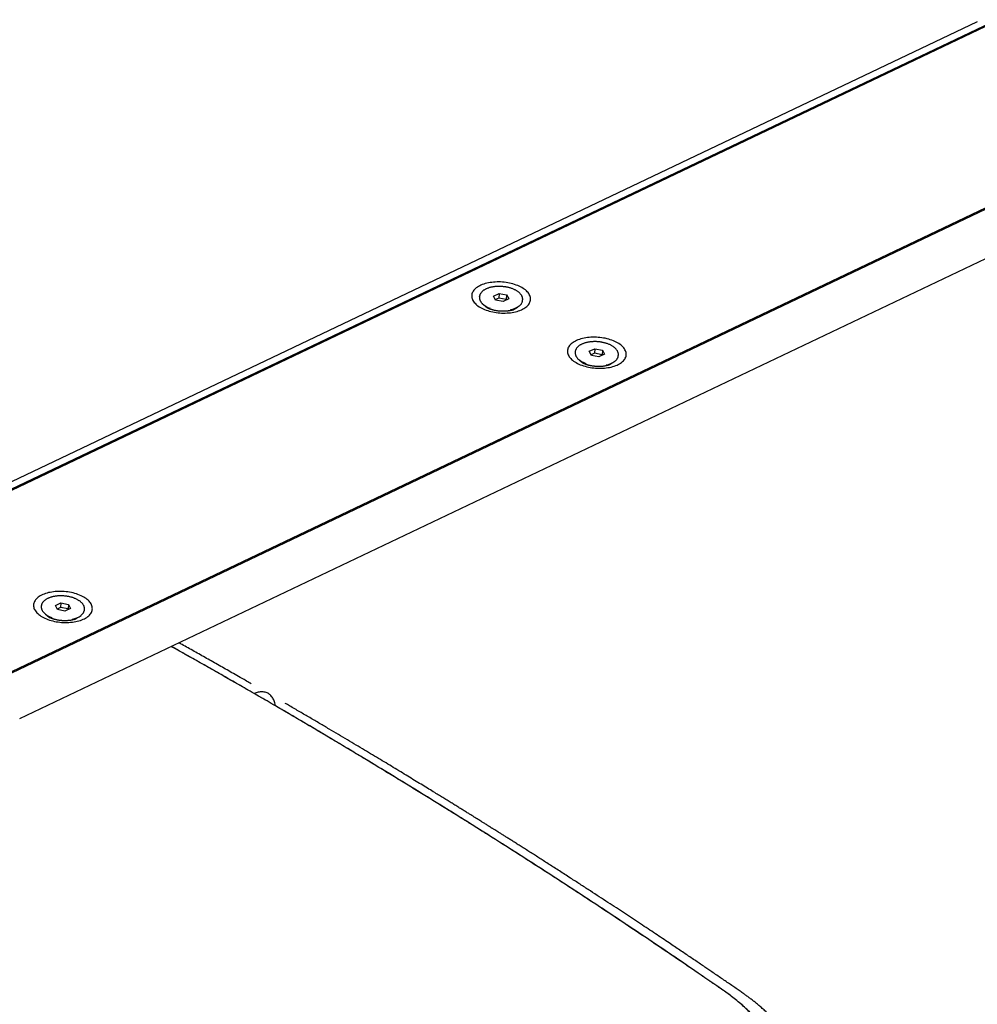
# Model space of a CAD drawing. Header units: millimetres. Extents: x 8 to 1937, y 12 to 2736.
# Tile 42 of 135: x 1529 to 1706, y 1065 to 1247. Entities that reach past the tile are written whole.
import ezdxf

# ---------------------------------------------------------------- set-up
doc = ezdxf.new("R2010")
doc.units = ezdxf.units.MM

msp = doc.modelspace()

# ---------------------------------------------------------------- linework, layer by layer
at = {"color": 7, "linetype": 'Continuous', "lineweight": 30}
for p, q in [((1706.25, 1246.39), (1485.28, 1141.15)), ((1710.37, 1246.76), (1487.07, 1140.41)), ((1709.92, 1246.79), (1488.39, 1141.28)), ((1742.18, 1228.39), (1518.89, 1122.04)), ((1742.2, 1228.16), (1520.67, 1122.65)), ((1529.37, 1117.67), (1739.35, 1217.68)), ((1614.3, 1195.62), (1614.29, 1195.55)), ((1614.29, 1195.6), (1614.3, 1195.62)), ((1616.9, 1195.73), (1617.92, 1196.21)), ((1617.28, 1194.98), (1616.9, 1195.73)), ((1617.86, 1195.36), (1617.23, 1195.07)), ((1617.92, 1196.21), (1617.86, 1195.36)), ((1619.25, 1195.1), (1617.86, 1195.36)), ((1617.92, 1196.21), (1619.31, 1195.94)), ((1619.31, 1195.94), (1619.25, 1195.1)), ((1619.31, 1195.94), (1619.69, 1195.19)), ((1615.07, 1194.12), (1615.91, 1193.47)), ((1615.76, 1193.54), (1615.77, 1193.57)), ((1618.67, 1194.71), (1617.28, 1194.98)), ((1619.69, 1195.19), (1618.67, 1194.71)), ((1619.29, 1195.01), (1619.25, 1195.1)), ((1620.37, 1193.14), (1621.29, 1193.67)), ((1622.28, 1195.07), (1622.27, 1195.04)), ((1622.27, 1194.97), (1622.27, 1195.04)), ((1620.52, 1193.23), (1620.53, 1193.19)), ((1631.97, 1185.42), (1631.97, 1185.34)), ((1631.97, 1185.4), (1631.97, 1185.42)), ((1634.58, 1185.52), (1635.6, 1186.01)), ((1634.96, 1184.77), (1634.58, 1185.52)), ((1635.53, 1185.16), (1634.91, 1184.86)), ((1636.35, 1184.5), (1634.96, 1184.77)), ((1635.6, 1186.01), (1635.53, 1185.16)), ((1636.93, 1184.89), (1635.53, 1185.16)), ((1635.6, 1186.01), (1636.99, 1185.74)), ((1637.36, 1184.99), (1636.35, 1184.5)), ((1636.99, 1185.74), (1636.93, 1184.89)), ((1636.97, 1184.8), (1636.93, 1184.89)), ((1636.99, 1185.74), (1637.36, 1184.99)), ((1639.95, 1184.86), (1639.95, 1184.84)), ((1639.95, 1184.76), (1639.95, 1184.84)), ((1632.75, 1183.91), (1633.59, 1183.26)), ((1633.43, 1183.34), (1633.45, 1183.37)), ((1638.05, 1182.94), (1638.96, 1183.46)), ((1638.2, 1183.02), (1638.21, 1182.99)), ((1535.96, 1138.56), (1536.98, 1139.04)), ((1536.98, 1139.04), (1536.92, 1138.19)), ((1536.98, 1139.04), (1538.37, 1138.77)), ((1533.35, 1138.45), (1533.35, 1138.38)), ((1533.35, 1138.43), (1533.35, 1138.45)), ((1536.34, 1137.8), (1535.96, 1138.56)), ((1536.92, 1138.19), (1536.29, 1137.89)), ((1537.73, 1137.54), (1536.34, 1137.8)), ((1538.31, 1137.92), (1536.92, 1138.19)), ((1538.75, 1138.02), (1537.73, 1137.54)), ((1538.37, 1138.77), (1538.31, 1137.92)), ((1538.35, 1137.83), (1538.31, 1137.92)), ((1538.37, 1138.77), (1538.75, 1138.02)), ((1541.34, 1137.89), (1541.33, 1137.87)), ((1541.33, 1137.8), (1541.33, 1137.87)), ((1534.13, 1136.94), (1534.97, 1136.29)), ((1534.82, 1136.37), (1534.83, 1136.4)), ((1539.43, 1135.97), (1540.35, 1136.49)), ((1539.58, 1136.06), (1539.59, 1136.02))]:
    msp.add_line(p, q, dxfattribs=at)
at = {"color": 7, "linetype": 'Continuous', "lineweight": 30, "flags": 128}
for points in [[(1622.13, 1197.29), (1621.89, 1197.42), (1621.63, 1197.55), (1621.36, 1197.66), (1621.08, 1197.77), (1620.78, 1197.88), (1620.48, 1197.97), (1620.17, 1198.05), (1619.85, 1198.12), (1619.53, 1198.18), (1619.2, 1198.24), (1618.87, 1198.28), (1618.53, 1198.31), (1618.2, 1198.33), (1617.87, 1198.34), (1617.53, 1198.34), (1617.2, 1198.32), (1616.88, 1198.3), (1616.56, 1198.26), (1616.24, 1198.22), (1615.94, 1198.16), (1615.64, 1198.1), (1615.35, 1198.02), (1615.08, 1197.94), (1614.81, 1197.84), (1614.56, 1197.74), (1614.33, 1197.63), (1614.11, 1197.51), (1613.9, 1197.38), (1613.71, 1197.24), (1613.54, 1197.1), (1613.39, 1196.95), (1613.25, 1196.8), (1613.14, 1196.64), (1613.04, 1196.47), (1612.97, 1196.3), (1612.91, 1196.13), (1612.87, 1195.96), (1612.86, 1195.78), (1612.86, 1195.61), (1612.89, 1195.43), (1612.94, 1195.25), (1613.01, 1195.08), (1613.09, 1194.9), (1613.2, 1194.73), (1613.33, 1194.56), (1613.47, 1194.39), (1613.63, 1194.23), (1613.82, 1194.07), (1614.01, 1193.92), (1614.23, 1193.77), (1614.46, 1193.63), (1614.7, 1193.5), (1614.96, 1193.37), (1615.23, 1193.26), (1615.51, 1193.15), (1615.81, 1193.05), (1616.11, 1192.95), (1616.42, 1192.87), (1616.74, 1192.8), (1617.06, 1192.74), (1617.39, 1192.68), (1617.72, 1192.64), (1618.05, 1192.61), (1618.39, 1192.59), (1618.72, 1192.58), (1619.06, 1192.59), (1619.39, 1192.6), (1619.71, 1192.62), (1620.03, 1192.66), (1620.35, 1192.7), (1620.65, 1192.76), (1620.95, 1192.82), (1621.24, 1192.9), (1621.51, 1192.98), (1621.77, 1193.08), (1622.03, 1193.18), (1622.26, 1193.29), (1622.48, 1193.42), (1622.69, 1193.54), (1622.88, 1193.68), (1623.05, 1193.82), (1623.2, 1193.97), (1623.34, 1194.13), (1623.45, 1194.28), (1623.55, 1194.45), (1623.62, 1194.62), (1623.68, 1194.79), (1623.71, 1194.96), (1623.73, 1195.14), (1623.72, 1195.31), (1623.7, 1195.49), (1623.65, 1195.67), (1623.58, 1195.84), (1623.5, 1196.02), (1623.39, 1196.19), (1623.26, 1196.36), (1623.12, 1196.53), (1622.95, 1196.69), (1622.77, 1196.85), (1622.57, 1197), (1622.36, 1197.15), (1622.13, 1197.29)], [(1639.81, 1187.08), (1639.56, 1187.22), (1639.31, 1187.34), (1639.04, 1187.46), (1638.75, 1187.57), (1638.46, 1187.67), (1638.16, 1187.76), (1637.85, 1187.84), (1637.53, 1187.92), (1637.21, 1187.98), (1636.88, 1188.03), (1636.55, 1188.07), (1636.21, 1188.1), (1635.88, 1188.12), (1635.54, 1188.13), (1635.21, 1188.13), (1634.88, 1188.12), (1634.55, 1188.09), (1634.23, 1188.06), (1633.92, 1188.01), (1633.61, 1187.96), (1633.32, 1187.89), (1633.03, 1187.82), (1632.75, 1187.73), (1632.49, 1187.64), (1632.24, 1187.53), (1632, 1187.42), (1631.78, 1187.3), (1631.58, 1187.17), (1631.39, 1187.04), (1631.22, 1186.89), (1631.06, 1186.74), (1630.93, 1186.59), (1630.81, 1186.43), (1630.72, 1186.27), (1630.64, 1186.1), (1630.59, 1185.93), (1630.55, 1185.75), (1630.54, 1185.58), (1630.54, 1185.4), (1630.57, 1185.23), (1630.62, 1185.05), (1630.68, 1184.87), (1630.77, 1184.7), (1630.88, 1184.52), (1631, 1184.35), (1631.15, 1184.19), (1631.31, 1184.03), (1631.49, 1183.87), (1631.69, 1183.72), (1631.91, 1183.57), (1632.14, 1183.43), (1632.38, 1183.29), (1632.64, 1183.17), (1632.91, 1183.05), (1633.19, 1182.94), (1633.48, 1182.84), (1633.79, 1182.75), (1634.1, 1182.67), (1634.41, 1182.59), (1634.74, 1182.53), (1635.07, 1182.48), (1635.4, 1182.44), (1635.73, 1182.41), (1636.07, 1182.39), (1636.4, 1182.38), (1636.73, 1182.38), (1637.06, 1182.39), (1637.39, 1182.42), (1637.71, 1182.45), (1638.02, 1182.5), (1638.33, 1182.55), (1638.63, 1182.62), (1638.91, 1182.69), (1639.19, 1182.78), (1639.45, 1182.87), (1639.7, 1182.98), (1639.94, 1183.09), (1640.16, 1183.21), (1640.37, 1183.34), (1640.55, 1183.47), (1640.73, 1183.62), (1640.88, 1183.77), (1641.01, 1183.92), (1641.13, 1184.08), (1641.22, 1184.24), (1641.3, 1184.41), (1641.36, 1184.58), (1641.39, 1184.76), (1641.41, 1184.93), (1641.4, 1185.11), (1641.37, 1185.28), (1641.33, 1185.46), (1641.26, 1185.64), (1641.17, 1185.81), (1641.07, 1185.99), (1640.94, 1186.16), (1640.79, 1186.32), (1640.63, 1186.48), (1640.45, 1186.64), (1640.25, 1186.8), (1640.04, 1186.94), (1639.81, 1187.08)], [(1541.19, 1140.11), (1540.95, 1140.25), (1540.69, 1140.37), (1540.42, 1140.49), (1540.13, 1140.6), (1539.84, 1140.7), (1539.54, 1140.79), (1539.23, 1140.88), (1538.91, 1140.95), (1538.59, 1141.01), (1538.26, 1141.06), (1537.93, 1141.1), (1537.59, 1141.14), (1537.26, 1141.16), (1536.93, 1141.16), (1536.59, 1141.16), (1536.26, 1141.15), (1535.94, 1141.13), (1535.62, 1141.09), (1535.3, 1141.05), (1535, 1140.99), (1534.7, 1140.93), (1534.41, 1140.85), (1534.14, 1140.76), (1533.87, 1140.67), (1533.62, 1140.57), (1533.39, 1140.45), (1533.17, 1140.33), (1532.96, 1140.2), (1532.77, 1140.07), (1532.6, 1139.93), (1532.45, 1139.78), (1532.31, 1139.62), (1532.2, 1139.46), (1532.1, 1139.3), (1532.02, 1139.13), (1531.97, 1138.96), (1531.93, 1138.79), (1531.92, 1138.61), (1531.92, 1138.43), (1531.95, 1138.26), (1532, 1138.08), (1532.06, 1137.9), (1532.15, 1137.73), (1532.26, 1137.56), (1532.39, 1137.39), (1532.53, 1137.22), (1532.69, 1137.06), (1532.88, 1136.9), (1533.07, 1136.75), (1533.29, 1136.6), (1533.52, 1136.46), (1533.76, 1136.33), (1534.02, 1136.2), (1534.29, 1136.08), (1534.57, 1135.97), (1534.87, 1135.87), (1535.17, 1135.78), (1535.48, 1135.7), (1535.8, 1135.63), (1536.12, 1135.56), (1536.45, 1135.51), (1536.78, 1135.47), (1537.11, 1135.44), (1537.45, 1135.42), (1537.78, 1135.41), (1538.11, 1135.41), (1538.44, 1135.43), (1538.77, 1135.45), (1539.09, 1135.48), (1539.4, 1135.53), (1539.71, 1135.58), (1540.01, 1135.65), (1540.29, 1135.72), (1540.57, 1135.81), (1540.83, 1135.91), (1541.08, 1136.01), (1541.32, 1136.12), (1541.54, 1136.24), (1541.75, 1136.37), (1541.94, 1136.51), (1542.11, 1136.65), (1542.26, 1136.8), (1542.4, 1136.95), (1542.51, 1137.11), (1542.61, 1137.28), (1542.68, 1137.44), (1542.74, 1137.61), (1542.77, 1137.79), (1542.79, 1137.96), (1542.78, 1138.14), (1542.76, 1138.32), (1542.71, 1138.49), (1542.64, 1138.67), (1542.56, 1138.85), (1542.45, 1139.02), (1542.32, 1139.19), (1542.18, 1139.35), (1542.01, 1139.52), (1541.83, 1139.67), (1541.63, 1139.83), (1541.42, 1139.97), (1541.19, 1140.11)]]:
    msp.add_lwpolyline(points, dxfattribs=at)
at = {"color": 7, "linetype": 'Continuous', "lineweight": 30}
for centre, radius, start, end in [((1617.5, 1197.2), 3.92, 226.4046, 251.583), ((1619.37, 1196.98), 3.82, 280.2197, 306.5692), ((1635.18, 1187), 3.92, 226.4046, 251.583), ((1637.04, 1186.77), 3.82, 280.2197, 306.5692), ((1536.56, 1140.03), 3.92, 226.4046, 251.583), ((1538.43, 1139.8), 3.82, 280.2197, 306.5692)]:
    msp.add_arc(centre, radius, start, end, dxfattribs=at)
for points, knots in [([(1619.3, 1197.38), (1619.25, 1197.39), (1619.12, 1197.42), (1618.89, 1197.45), (1618.62, 1197.48), (1618.35, 1197.51), (1618.08, 1197.52), (1617.81, 1197.52), (1617.54, 1197.51), (1617.28, 1197.49), (1617.01, 1197.46), (1616.76, 1197.42), (1616.51, 1197.38), (1616.27, 1197.32), (1616.04, 1197.25), (1615.82, 1197.18), (1615.61, 1197.09), (1615.41, 1197), (1615.23, 1196.9), (1615.06, 1196.79), (1614.9, 1196.67), (1614.76, 1196.55), (1614.64, 1196.42), (1614.54, 1196.28), (1614.45, 1196.14), (1614.38, 1196), (1614.33, 1195.85), (1614.3, 1195.72), (1614.3, 1195.63), (1614.3, 1195.6)], [0, 0, 0, 0, 0.020165, 0.058396, 0.096622, 0.134845, 0.173068, 0.211294, 0.249529, 0.287777, 0.326043, 0.364332, 0.402648, 0.440998, 0.479386, 0.517815, 0.556287, 0.594802, 0.633355, 0.671932, 0.710501, 0.749013, 0.787407, 0.825604, 0.863522, 0.901097, 0.938309, 0.975199, 1, 1, 1, 1]), ([(1622.27, 1195.07), (1622.28, 1195.09), (1622.28, 1195.17), (1622.27, 1195.29), (1622.24, 1195.44), (1622.19, 1195.59), (1622.13, 1195.74), (1622.05, 1195.88), (1621.95, 1196.03), (1621.83, 1196.17), (1621.69, 1196.31), (1621.54, 1196.44), (1621.37, 1196.56), (1621.19, 1196.69), (1621, 1196.8), (1620.79, 1196.91), (1620.57, 1197.01), (1620.34, 1197.1), (1620.1, 1197.18), (1619.86, 1197.26), (1619.61, 1197.32), (1619.42, 1197.36), (1619.32, 1197.38), (1619.3, 1197.38)], [0, 0, 0, 0, 0.0227848, 0.0719783, 0.121247, 0.1707832, 0.2207201, 0.2711132, 0.3219428, 0.3731353, 0.4245926, 0.4762179, 0.5279308, 0.5796707, 0.6313922, 0.6830771, 0.7347171, 0.7863103, 0.8378587, 0.8893665, 0.9408392, 0.9895689, 1, 1, 1, 1]), ([(1614.29, 1195.55), (1614.29, 1195.52), (1614.28, 1195.44), (1614.29, 1195.3), (1614.32, 1195.15), (1614.37, 1195), (1614.43, 1194.85), (1614.52, 1194.71), (1614.62, 1194.56), (1614.71, 1194.45), (1614.77, 1194.39), (1614.79, 1194.37)], [0, 0, 0, 0, 0.081942, 0.204119, 0.326482, 0.449509, 0.573532, 0.698687, 0.824927, 0.952067, 1, 1, 1, 1]), ([(1620.84, 1193.35), (1620.84, 1193.35), (1620.84, 1193.35), (1620.82, 1193.34), (1620.8, 1193.32), (1620.75, 1193.29), (1620.69, 1193.26), (1620.61, 1193.23), (1620.51, 1193.19), (1620.4, 1193.15), (1620.27, 1193.11), (1620.13, 1193.07), (1619.97, 1193.04), (1619.79, 1193), (1619.61, 1192.97), (1619.41, 1192.95), (1619.2, 1192.93), (1618.98, 1192.92), (1618.76, 1192.91), (1618.53, 1192.91), (1618.3, 1192.92), (1618.06, 1192.93), (1617.83, 1192.95), (1617.6, 1192.98), (1617.37, 1193.02), (1617.15, 1193.06), (1616.94, 1193.11), (1616.74, 1193.16), (1616.55, 1193.22), (1616.37, 1193.27), (1616.21, 1193.33), (1616.06, 1193.4), (1615.93, 1193.46), (1615.81, 1193.51), (1615.71, 1193.57), (1615.63, 1193.62), (1615.57, 1193.66), (1615.52, 1193.7), (1615.49, 1193.72), (1615.47, 1193.74), (1615.47, 1193.74), (1615.47, 1193.74)], [0, 0, 0, 0, 0.0113, 0.035422, 0.059324, 0.083179, 0.107119, 0.131234, 0.155624, 0.180359, 0.205488, 0.231038, 0.257018, 0.28342, 0.310224, 0.337401, 0.364913, 0.392715, 0.420761, 0.448999, 0.477379, 0.505846, 0.534347, 0.562816, 0.591195, 0.619431, 0.647475, 0.675279, 0.702799, 0.729997, 0.756841, 0.783309, 0.809392, 0.835094, 0.860439, 0.885473, 0.910266, 0.934916, 0.959548, 0.984291, 1, 1, 1, 1]), ([(1621.65, 1193.92), (1621.66, 1193.92), (1621.71, 1193.96), (1621.8, 1194.04), (1621.92, 1194.17), (1622.03, 1194.31), (1622.12, 1194.45), (1622.18, 1194.59), (1622.23, 1194.74), (1622.26, 1194.86), (1622.26, 1194.94), (1622.27, 1194.96)], [0, 0, 0, 0, 0.004386, 0.14004, 0.275276, 0.409818, 0.543379, 0.675733, 0.806807, 0.936744, 1, 1, 1, 1]), ([(1636.98, 1187.18), (1636.93, 1187.19), (1636.8, 1187.21), (1636.57, 1187.25), (1636.3, 1187.28), (1636.03, 1187.3), (1635.76, 1187.31), (1635.49, 1187.31), (1635.22, 1187.3), (1634.95, 1187.29), (1634.69, 1187.26), (1634.44, 1187.22), (1634.19, 1187.17), (1633.95, 1187.11), (1633.72, 1187.05), (1633.5, 1186.97), (1633.29, 1186.89), (1633.09, 1186.79), (1632.91, 1186.69), (1632.73, 1186.58), (1632.58, 1186.47), (1632.44, 1186.34), (1632.32, 1186.21), (1632.21, 1186.08), (1632.13, 1185.94), (1632.06, 1185.79), (1632.01, 1185.65), (1631.98, 1185.51), (1631.98, 1185.43), (1631.97, 1185.4)], [0, 0, 0, 0, 0.020165, 0.058396, 0.096622, 0.134845, 0.173068, 0.211294, 0.249529, 0.287777, 0.326043, 0.364332, 0.402648, 0.440998, 0.479386, 0.517815, 0.556287, 0.594802, 0.633355, 0.671932, 0.710501, 0.749013, 0.787407, 0.825604, 0.863522, 0.901097, 0.938309, 0.975199, 1, 1, 1, 1]), ([(1639.95, 1184.86), (1639.95, 1184.89), (1639.96, 1184.96), (1639.95, 1185.08), (1639.92, 1185.23), (1639.87, 1185.38), (1639.81, 1185.53), (1639.72, 1185.68), (1639.62, 1185.82), (1639.5, 1185.96), (1639.37, 1186.1), (1639.22, 1186.23), (1639.05, 1186.36), (1638.87, 1186.48), (1638.67, 1186.59), (1638.47, 1186.7), (1638.25, 1186.8), (1638.02, 1186.89), (1637.78, 1186.98), (1637.53, 1187.05), (1637.28, 1187.12), (1637.1, 1187.16), (1637, 1187.18), (1636.98, 1187.18)], [0, 0, 0, 0, 0.0227848, 0.0719783, 0.121247, 0.1707832, 0.2207201, 0.2711132, 0.3219428, 0.3731353, 0.4245926, 0.4762179, 0.5279308, 0.5796707, 0.6313922, 0.6830771, 0.7347171, 0.7863103, 0.8378587, 0.8893665, 0.9408392, 0.9895689, 1, 1, 1, 1]), ([(1631.97, 1185.35), (1631.97, 1185.31), (1631.96, 1185.23), (1631.97, 1185.1), (1632, 1184.95), (1632.05, 1184.8), (1632.11, 1184.65), (1632.2, 1184.5), (1632.3, 1184.36), (1632.39, 1184.25), (1632.45, 1184.18), (1632.47, 1184.17)], [0, 0, 0, 0, 0.081942, 0.204119, 0.326482, 0.449509, 0.573532, 0.698687, 0.824927, 0.952067, 1, 1, 1, 1]), ([(1639.33, 1183.71), (1639.33, 1183.71), (1639.39, 1183.75), (1639.48, 1183.84), (1639.6, 1183.97), (1639.71, 1184.1), (1639.79, 1184.24), (1639.86, 1184.39), (1639.91, 1184.53), (1639.94, 1184.66), (1639.94, 1184.73), (1639.94, 1184.76)], [0, 0, 0, 0, 0.004386, 0.14004, 0.275276, 0.409818, 0.543379, 0.675733, 0.806807, 0.936744, 1, 1, 1, 1]), ([(1638.51, 1183.14), (1638.51, 1183.14), (1638.52, 1183.14), (1638.5, 1183.13), (1638.47, 1183.11), (1638.43, 1183.09), (1638.36, 1183.06), (1638.29, 1183.02), (1638.19, 1182.99), (1638.08, 1182.95), (1637.95, 1182.91), (1637.8, 1182.87), (1637.64, 1182.83), (1637.47, 1182.8), (1637.28, 1182.77), (1637.08, 1182.74), (1636.88, 1182.72), (1636.66, 1182.71), (1636.44, 1182.7), (1636.21, 1182.71), (1635.97, 1182.71), (1635.74, 1182.73), (1635.51, 1182.75), (1635.28, 1182.78), (1635.05, 1182.81), (1634.83, 1182.86), (1634.62, 1182.9), (1634.42, 1182.95), (1634.23, 1183.01), (1634.05, 1183.07), (1633.88, 1183.13), (1633.74, 1183.19), (1633.6, 1183.25), (1633.49, 1183.31), (1633.39, 1183.36), (1633.31, 1183.41), (1633.24, 1183.46), (1633.2, 1183.49), (1633.17, 1183.52), (1633.15, 1183.53), (1633.15, 1183.53), (1633.15, 1183.53)], [0, 0, 0, 0, 0.0113, 0.035422, 0.059324, 0.083179, 0.107119, 0.131234, 0.155624, 0.180359, 0.205488, 0.231038, 0.257018, 0.28342, 0.310224, 0.337401, 0.364913, 0.392715, 0.420761, 0.448999, 0.477379, 0.505846, 0.534347, 0.562816, 0.591195, 0.619431, 0.647475, 0.675279, 0.702799, 0.729997, 0.756841, 0.783309, 0.809392, 0.835094, 0.860439, 0.885473, 0.910266, 0.934916, 0.959548, 0.984291, 1, 1, 1, 1]), ([(1538.36, 1140.21), (1538.31, 1140.22), (1538.18, 1140.25), (1537.95, 1140.28), (1537.68, 1140.31), (1537.41, 1140.33), (1537.14, 1140.34), (1536.87, 1140.35), (1536.6, 1140.34), (1536.33, 1140.32), (1536.07, 1140.29), (1535.82, 1140.25), (1535.57, 1140.2), (1535.33, 1140.15), (1535.1, 1140.08), (1534.88, 1140), (1534.67, 1139.92), (1534.47, 1139.83), (1534.29, 1139.73), (1534.12, 1139.62), (1533.96, 1139.5), (1533.82, 1139.38), (1533.7, 1139.25), (1533.59, 1139.11), (1533.51, 1138.97), (1533.44, 1138.83), (1533.39, 1138.68), (1533.36, 1138.55), (1533.36, 1138.46), (1533.36, 1138.43)], [0, 0, 0, 0, 0.020165, 0.058396, 0.096622, 0.134845, 0.173068, 0.211294, 0.249529, 0.287777, 0.326043, 0.364332, 0.402648, 0.440998, 0.479386, 0.517815, 0.556287, 0.594802, 0.633355, 0.671932, 0.710501, 0.749013, 0.787407, 0.825604, 0.863522, 0.901097, 0.938309, 0.975199, 1, 1, 1, 1]), ([(1541.33, 1137.9), (1541.33, 1137.92), (1541.34, 1137.99), (1541.33, 1138.12), (1541.3, 1138.27), (1541.25, 1138.42), (1541.19, 1138.56), (1541.11, 1138.71), (1541, 1138.86), (1540.89, 1139), (1540.75, 1139.13), (1540.6, 1139.27), (1540.43, 1139.39), (1540.25, 1139.51), (1540.06, 1139.63), (1539.85, 1139.73), (1539.63, 1139.83), (1539.4, 1139.92), (1539.16, 1140.01), (1538.91, 1140.08), (1538.66, 1140.15), (1538.48, 1140.19), (1538.38, 1140.21), (1538.36, 1140.21)], [0, 0, 0, 0, 0.022785, 0.071978, 0.121247, 0.170783, 0.22072, 0.271113, 0.321943, 0.373135, 0.424593, 0.476218, 0.527931, 0.579671, 0.631392, 0.683077, 0.734717, 0.78631, 0.837859, 0.889367, 0.940839, 0.989569, 1, 1, 1, 1]), ([(1533.35, 1138.38), (1533.35, 1138.35), (1533.34, 1138.26), (1533.35, 1138.13), (1533.38, 1137.98), (1533.43, 1137.83), (1533.49, 1137.68), (1533.58, 1137.53), (1533.68, 1137.39), (1533.77, 1137.28), (1533.83, 1137.22), (1533.85, 1137.2)], [0, 0, 0, 0, 0.081942, 0.204119, 0.326482, 0.449509, 0.573532, 0.698687, 0.824927, 0.952067, 1, 1, 1, 1]), ([(1540.71, 1136.74), (1540.72, 1136.74), (1540.77, 1136.78), (1540.86, 1136.87), (1540.98, 1137), (1541.09, 1137.13), (1541.18, 1137.28), (1541.24, 1137.42), (1541.29, 1137.57), (1541.32, 1137.69), (1541.32, 1137.77), (1541.33, 1137.79)], [0, 0, 0, 0, 0.004386, 0.14004, 0.275276, 0.409818, 0.543379, 0.675733, 0.806807, 0.936744, 1, 1, 1, 1]), ([(1539.9, 1136.17), (1539.9, 1136.17), (1539.9, 1136.17), (1539.88, 1136.16), (1539.85, 1136.15), (1539.81, 1136.12), (1539.75, 1136.09), (1539.67, 1136.06), (1539.57, 1136.02), (1539.46, 1135.98), (1539.33, 1135.94), (1539.19, 1135.9), (1539.03, 1135.86), (1538.85, 1135.83), (1538.66, 1135.8), (1538.47, 1135.78), (1538.26, 1135.76), (1538.04, 1135.74), (1537.82, 1135.74), (1537.59, 1135.74), (1537.36, 1135.74), (1537.12, 1135.76), (1536.89, 1135.78), (1536.66, 1135.81), (1536.43, 1135.85), (1536.21, 1135.89), (1536, 1135.94), (1535.8, 1135.99), (1535.61, 1136.04), (1535.43, 1136.1), (1535.27, 1136.16), (1535.12, 1136.22), (1534.99, 1136.28), (1534.87, 1136.34), (1534.77, 1136.4), (1534.69, 1136.45), (1534.63, 1136.49), (1534.58, 1136.52), (1534.55, 1136.55), (1534.53, 1136.56), (1534.53, 1136.56), (1534.53, 1136.56)], [0, 0, 0, 0, 0.0113, 0.035422, 0.059324, 0.083179, 0.107119, 0.131234, 0.155624, 0.180359, 0.205488, 0.231038, 0.257018, 0.28342, 0.310224, 0.337401, 0.364913, 0.392715, 0.420761, 0.448999, 0.477379, 0.505846, 0.534347, 0.562816, 0.591195, 0.619431, 0.647475, 0.675279, 0.702799, 0.729997, 0.756841, 0.783309, 0.809392, 0.835094, 0.860439, 0.885473, 0.910266, 0.934916, 0.959548, 0.984291, 1, 1, 1, 1]), ([(1572.14, 1124.1), (1571.55, 1124.44), (1570.16, 1125.23), (1567.99, 1126.47), (1565.64, 1127.81), (1563.32, 1129.11), (1561.05, 1130.39), (1559.54, 1131.24), (1558.78, 1131.67), (1558.76, 1131.67)], [0, 0, 0, 0, 0.133271, 0.312945, 0.489118, 0.661791, 0.830967, 0.996645, 1, 1, 1, 1]), ([(1572.67, 1122.29), (1571.71, 1122.84), (1569.8, 1123.95), (1566.95, 1125.58), (1564.12, 1127.18), (1561.34, 1128.75), (1559.08, 1130.02), (1557.74, 1130.76), (1557.33, 1130.99)], [0, 0, 0, 0, 0.189645, 0.376487, 0.560522, 0.741747, 0.920159, 1, 1, 1, 1]), ([(1572.67, 1122.29), (1570.36, 1123.62), (1565.72, 1126.28), (1560.6, 1129.18), (1557.8, 1130.75), (1557.34, 1131)], [0, 0, 0, 0, 0.45607, 0.912196, 1, 1, 1, 1]), ([(1576.58, 1120.02), (1576.57, 1120.06), (1576.56, 1120.25), (1576.49, 1120.56), (1576.37, 1120.95), (1576.21, 1121.3), (1576.01, 1121.63), (1575.78, 1121.91), (1575.52, 1122.15), (1575.22, 1122.34), (1574.9, 1122.48), (1574.55, 1122.57), (1574.19, 1122.6), (1573.82, 1122.59), (1573.44, 1122.54), (1573.06, 1122.44), (1572.8, 1122.34), (1572.67, 1122.29)], [0, 0, 0, 0, 0.018289, 0.08645, 0.156046, 0.226835, 0.298546, 0.370885, 0.443542, 0.516199, 0.588538, 0.660249, 0.731038, 0.800635, 0.868795, 0.935309, 1, 1, 1, 1]), ([(1622.36, 1016.74), (1623.11, 1017.1), (1624.6, 1017.81), (1626.78, 1018.89), (1628.89, 1019.95), (1630.93, 1021), (1632.9, 1022.03), (1634.81, 1023.05), (1636.61, 1024.02), (1638.3, 1024.95), (1639.9, 1025.84), (1641.44, 1026.71), (1642.93, 1027.56), (1644.37, 1028.4), (1645.41, 1029.02), (1646.09, 1029.43), (1646.44, 1029.64), (1646.82, 1029.86), (1647.2, 1030.1), (1647.97, 1030.56), (1649.03, 1031.21), (1650.38, 1032.05), (1651.72, 1032.89), (1653.09, 1033.76), (1654.49, 1034.66), (1655.84, 1035.54), (1657.13, 1036.41), (1658.37, 1037.26), (1659.42, 1037.99), (1660.3, 1038.63), (1661, 1039.13), (1661.48, 1039.48), (1661.73, 1039.67), (1661.81, 1039.73), (1661.89, 1039.79), (1661.97, 1039.85), (1662.05, 1039.91), (1662.44, 1040.2), (1663.12, 1040.74), (1664.04, 1041.52), (1664.88, 1042.3), (1665.64, 1043.09), (1666.25, 1043.79), (1666.73, 1044.41), (1667.11, 1044.93), (1667.46, 1045.47), (1667.79, 1046.02), (1668.1, 1046.6), (1668.42, 1047.28), (1668.75, 1048.07), (1669.04, 1048.96), (1669.26, 1049.86), (1669.41, 1050.76), (1669.48, 1051.67), (1669.49, 1052.57), (1669.43, 1053.46), (1669.3, 1054.37), (1669.1, 1055.28), (1668.84, 1056.2), (1668.51, 1057.11), (1668.11, 1058.02), (1667.64, 1058.93), (1667.2, 1059.67), (1666.81, 1060.26), (1666.51, 1060.7), (1666.19, 1061.13), (1665.85, 1061.56), (1665.5, 1062), (1665.13, 1062.43), (1664.74, 1062.85), (1664.26, 1063.37), (1663.66, 1063.96), (1662.94, 1064.63), (1662.25, 1065.22), (1661.63, 1065.74), (1661.1, 1066.16), (1660.72, 1066.45), (1660.52, 1066.6), (1660.47, 1066.64), (1660.41, 1066.68), (1660.36, 1066.71), (1660.31, 1066.75), (1660.26, 1066.79), (1660.21, 1066.83), (1660.12, 1066.89), (1659.99, 1066.99), (1659.78, 1067.13), (1659.54, 1067.31), (1659.24, 1067.51), (1658.9, 1067.75), (1658.54, 1067.99), (1658.17, 1068.26), (1657.78, 1068.52), (1657.35, 1068.81), (1656.92, 1069.11), (1656.47, 1069.42), (1656.15, 1069.64), (1655.94, 1069.78), (1655.85, 1069.85), (1655.75, 1069.91), (1655.66, 1069.98), (1655.56, 1070.04), (1655.47, 1070.11), (1655.37, 1070.17), (1653.7, 1071.32), (1650.43, 1073.54), (1645.54, 1076.85), (1640.59, 1080.16), (1635.58, 1083.49), (1630.32, 1086.93), (1624.83, 1090.49), (1620.77, 1093.08), (1618.36, 1094.61), (1617.63, 1095.08), (1616.9, 1095.54), (1616.17, 1096), (1615.45, 1096.45), (1614.78, 1096.88), (1613.77, 1097.51), (1612.41, 1098.37), (1610.49, 1099.57), (1608.35, 1100.9), (1605.99, 1102.36), (1603.58, 1103.84), (1601.11, 1105.35), (1598.6, 1106.89), (1596.03, 1108.45), (1593.41, 1110.04), (1590.69, 1111.67), (1587.88, 1113.36), (1584.96, 1115.1), (1581.98, 1116.86), (1578.93, 1118.65), (1575.83, 1120.47), (1573.73, 1121.68), (1572.67, 1122.29)], [0, 0, 0, 0, 0.012992, 0.0257, 0.038124, 0.050264, 0.06212, 0.073692, 0.084979, 0.095076, 0.104933, 0.114551, 0.123932, 0.133077, 0.14199, 0.143997, 0.146256, 0.148734, 0.151276, 0.153802, 0.163579, 0.172108, 0.180449, 0.190134, 0.199556, 0.208714, 0.217611, 0.226244, 0.234613, 0.239991, 0.245253, 0.249786, 0.250373, 0.250959, 0.251543, 0.252125, 0.252706, 0.253285, 0.260841, 0.268232, 0.275466, 0.28255, 0.289495, 0.293972, 0.298396, 0.302807, 0.307435, 0.312198, 0.316921, 0.324071, 0.331157, 0.338195, 0.345202, 0.352194, 0.359062, 0.365942, 0.372846, 0.379786, 0.386838, 0.393865, 0.400875, 0.407881, 0.414894, 0.418343, 0.421798, 0.42526, 0.42873, 0.432209, 0.4357, 0.439203, 0.442721, 0.448323, 0.453988, 0.459722, 0.463548, 0.46741, 0.470839, 0.471177, 0.471516, 0.471855, 0.472194, 0.472534, 0.472874, 0.473214, 0.473555, 0.474574, 0.475877, 0.477462, 0.479331, 0.481484, 0.48392, 0.486186, 0.488653, 0.49132, 0.494188, 0.496879, 0.499726, 0.500303, 0.500887, 0.501476, 0.502072, 0.502673, 0.503281, 0.503895, 0.504514, 0.534845, 0.565433, 0.596251, 0.627275, 0.658484, 0.693011, 0.727751, 0.732134, 0.73652, 0.74091, 0.745304, 0.749701, 0.753801, 0.7575, 0.76778, 0.778221, 0.791942, 0.805934, 0.820196, 0.834731, 0.849538, 0.864617, 0.879969, 0.895592, 0.912251, 0.929207, 0.94646, 0.96401, 0.981857, 1, 1, 1, 1]), ([(1622.36, 1016.74), (1623.53, 1017.3), (1625.86, 1018.43), (1629.31, 1020.15), (1632.7, 1021.9), (1636.03, 1023.68), (1639.31, 1025.48), (1642.54, 1027.32), (1645.47, 1029.05), (1648.12, 1030.65), (1650.49, 1032.13), (1652.83, 1033.62), (1654.85, 1034.94), (1656.57, 1036.09), (1657.99, 1037.04), (1659.4, 1038.01), (1660.79, 1038.98), (1662.02, 1039.88), (1663.08, 1040.7), (1663.98, 1041.44), (1664.82, 1042.2), (1665.59, 1042.99), (1666.28, 1043.8), (1666.91, 1044.62), (1667.46, 1045.45), (1667.94, 1046.3), (1668.37, 1047.16), (1668.73, 1048.03), (1669.02, 1048.92), (1669.24, 1049.83), (1669.39, 1050.74), (1669.47, 1051.65), (1669.48, 1052.57), (1669.42, 1053.48), (1669.3, 1054.39), (1669.1, 1055.31), (1668.83, 1056.22), (1668.5, 1057.14), (1668.09, 1058.06), (1667.61, 1058.98), (1667.07, 1059.88), (1666.46, 1060.76), (1665.8, 1061.63), (1665.08, 1062.48), (1664.31, 1063.32), (1663.47, 1064.15), (1662.57, 1064.96), (1661.61, 1065.76), (1660.6, 1066.54), (1659.44, 1067.39), (1658.12, 1068.3), (1656.67, 1069.29), (1653.86, 1071.2), (1649.74, 1074.05), (1644.17, 1077.78), (1638.59, 1081.51), (1632.95, 1085.21), (1627.28, 1088.9), (1621.57, 1092.57), (1615.82, 1096.23), (1609.93, 1099.93), (1603.91, 1103.66), (1597.75, 1107.43), (1591.55, 1111.18), (1585.3, 1114.91), (1579.02, 1118.61), (1574.79, 1121.07), (1572.67, 1122.29)], [0, 0, 0, 0, 0.02021, 0.0404155, 0.0606221, 0.0808351, 0.1010598, 0.1213016, 0.1415702, 0.157196, 0.1728345, 0.1884821, 0.2041307, 0.2139668, 0.2238029, 0.2336396, 0.2434785, 0.2533211, 0.2604306, 0.2675256, 0.2746101, 0.2816957, 0.2888024, 0.2957979, 0.3027929, 0.3097701, 0.3167165, 0.3237736, 0.3308282, 0.3378918, 0.3449763, 0.3520873, 0.3590839, 0.3660764, 0.3730482, 0.3799882, 0.3870442, 0.3941041, 0.4011798, 0.4082828, 0.4153944, 0.4223578, 0.4292879, 0.4361721, 0.4430025, 0.4499258, 0.4568327, 0.4637341, 0.4706399, 0.4775578, 0.4866348, 0.4957224, 0.5048092, 0.5394869, 0.5741586, 0.6088246, 0.6434864, 0.678145, 0.712803, 0.7474629, 0.782126, 0.8184413, 0.8547569, 0.8910716, 0.9273845, 0.9636943, 1, 1, 1, 1]), ([(1675.47, 1047.07), (1675.47, 1047.17), (1675.46, 1047.37), (1675.45, 1047.63), (1675.44, 1047.84), (1675.42, 1048.06), (1675.41, 1048.23), (1675.4, 1048.37), (1675.39, 1048.48), (1675.38, 1048.59), (1675.36, 1048.71), (1675.35, 1048.85), (1675.33, 1049), (1675.31, 1049.19), (1675.28, 1049.38), (1675.25, 1049.58), (1675.22, 1049.75), (1675.2, 1049.91), (1675.17, 1050.08), (1675.14, 1050.25), (1675.11, 1050.41), (1675.07, 1050.56), (1675.04, 1050.72), (1675, 1050.91), (1674.95, 1051.11), (1674.9, 1051.3), (1674.86, 1051.49), (1674.81, 1051.68), (1674.75, 1051.88), (1674.69, 1052.09), (1674.63, 1052.31), (1674.56, 1052.53), (1674.48, 1052.76), (1674.38, 1053.05), (1674.25, 1053.42), (1674.07, 1053.9), (1673.86, 1054.4), (1673.65, 1054.87), (1673.46, 1055.29), (1673.27, 1055.68), (1673.1, 1055.99), (1672.97, 1056.24), (1672.87, 1056.43), (1672.76, 1056.63), (1672.64, 1056.84), (1672.49, 1057.09), (1672.34, 1057.34), (1672.19, 1057.59), (1672.04, 1057.82), (1671.9, 1058.03), (1671.78, 1058.22), (1671.67, 1058.38), (1671.54, 1058.58), (1671.36, 1058.82), (1671.13, 1059.14), (1670.87, 1059.49), (1670.58, 1059.88), (1670.27, 1060.27), (1669.96, 1060.64), (1669.66, 1060.99), (1669.41, 1061.27), (1669.2, 1061.5), (1669.02, 1061.7), (1668.81, 1061.92), (1668.59, 1062.16), (1668.36, 1062.39), (1668.15, 1062.61), (1667.95, 1062.8), (1667.78, 1062.97), (1667.63, 1063.12), (1667.47, 1063.26), (1667.27, 1063.46), (1667.01, 1063.7), (1666.69, 1063.98), (1666.38, 1064.26), (1666.07, 1064.53), (1665.77, 1064.78), (1665.48, 1065.02), (1665.19, 1065.25), (1664.91, 1065.47), (1664.63, 1065.69), (1664.37, 1065.9), (1664.1, 1066.1), (1663.84, 1066.29), (1663.58, 1066.48), (1663.35, 1066.65), (1663.14, 1066.8), (1662.78, 1067.06), (1662.24, 1067.44), (1661.48, 1067.96), (1660.68, 1068.51), (1659.86, 1069.07), (1659, 1069.64), (1658.12, 1070.24), (1657.28, 1070.82), (1656.47, 1071.37), (1655.7, 1071.9), (1654.89, 1072.46), (1654.04, 1073.04), (1653.15, 1073.63), (1652.24, 1074.25), (1651.3, 1074.89), (1650.32, 1075.54), (1649.25, 1076.26), (1648.06, 1077.06), (1646.76, 1077.93), (1645.41, 1078.82), (1644.01, 1079.75), (1642.56, 1080.72), (1641.07, 1081.7), (1639.56, 1082.69), (1638.01, 1083.71), (1636.41, 1084.75), (1634.77, 1085.82), (1633.08, 1086.92), (1631.58, 1087.89), (1630.32, 1088.7), (1629.32, 1089.34), (1628.35, 1089.97), (1627.42, 1090.56), (1626.53, 1091.14), (1625.67, 1091.69), (1624.85, 1092.21), (1624.03, 1092.73), (1623.21, 1093.25), (1622.41, 1093.76), (1621.65, 1094.24), (1620.95, 1094.69), (1620.29, 1095.11), (1619.67, 1095.49), (1619.11, 1095.85), (1618.59, 1096.18), (1618.12, 1096.47), (1617.7, 1096.74), (1617.32, 1096.97), (1617.01, 1097.17), (1616.77, 1097.32), (1616.57, 1097.44), (1616.41, 1097.55), (1616.27, 1097.63), (1616.14, 1097.71), (1615.99, 1097.81), (1615.79, 1097.93), (1615.55, 1098.08), (1615.29, 1098.24), (1615.04, 1098.4), (1614.79, 1098.56), (1614.5, 1098.74), (1614.19, 1098.94), (1613.83, 1099.16), (1613.43, 1099.41), (1612.97, 1099.7), (1612.45, 1100.02), (1611.88, 1100.37), (1611.27, 1100.75), (1610.62, 1101.15), (1609.93, 1101.58), (1609.22, 1102.02), (1608.48, 1102.48), (1607.7, 1102.96), (1606.88, 1103.46), (1605.96, 1104.03), (1604.94, 1104.66), (1603.8, 1105.35), (1602.61, 1106.07), (1601.37, 1106.83), (1600.06, 1107.63), (1598.72, 1108.44), (1597.36, 1109.26), (1595.97, 1110.1), (1594.52, 1110.97), (1593.03, 1111.86), (1591.48, 1112.79), (1589.88, 1113.74), (1588.22, 1114.73), (1586.51, 1115.74), (1584.75, 1116.78), (1582.94, 1117.84), (1581.1, 1118.92), (1579.58, 1119.8), (1578.68, 1120.32), (1578.41, 1120.48)], [0, 0, 0, 0, 0.002459, 0.004778, 0.006993, 0.009103, 0.011106, 0.012154, 0.013133, 0.014046, 0.015011, 0.016234, 0.017716, 0.019237, 0.021341, 0.023112, 0.024591, 0.026077, 0.027627, 0.029233, 0.030701, 0.031955, 0.033443, 0.03522, 0.037158, 0.038949, 0.04063, 0.042429, 0.044353, 0.046398, 0.048324, 0.050358, 0.052612, 0.054962, 0.058626, 0.063324, 0.068632, 0.073138, 0.077188, 0.080949, 0.084656, 0.086574, 0.08851, 0.090467, 0.092523, 0.094976, 0.097855, 0.100308, 0.102705, 0.10497, 0.106928, 0.108573, 0.109986, 0.113179, 0.11648, 0.120181, 0.124475, 0.128922, 0.132916, 0.136795, 0.140511, 0.142446, 0.144646, 0.147268, 0.150133, 0.152841, 0.155377, 0.157596, 0.159559, 0.161253, 0.162899, 0.164862, 0.168174, 0.171621, 0.175033, 0.178391, 0.181544, 0.184464, 0.187331, 0.190433, 0.193035, 0.195713, 0.19835, 0.200944, 0.20349, 0.205826, 0.207812, 0.209454, 0.216289, 0.223761, 0.231521, 0.239498, 0.247736, 0.256296, 0.265216, 0.272473, 0.280061, 0.288005, 0.296306, 0.304955, 0.313775, 0.322916, 0.33238, 0.342167, 0.354243, 0.366787, 0.379801, 0.393284, 0.407234, 0.421652, 0.435994, 0.450767, 0.465973, 0.481613, 0.497687, 0.514194, 0.52399, 0.533456, 0.542575, 0.551346, 0.55977, 0.567846, 0.575575, 0.582957, 0.590923, 0.59844, 0.605509, 0.612129, 0.618301, 0.624024, 0.629298, 0.634124, 0.638501, 0.642429, 0.645909, 0.64894, 0.651041, 0.652856, 0.654383, 0.655623, 0.65659, 0.657982, 0.659823, 0.662114, 0.664853, 0.666928, 0.669227, 0.671841, 0.674781, 0.678046, 0.681638, 0.686047, 0.690866, 0.696092, 0.701728, 0.707772, 0.714225, 0.720684, 0.727506, 0.734691, 0.74224, 0.750151, 0.760022, 0.770405, 0.7813, 0.792707, 0.804627, 0.81706, 0.82925, 0.841897, 0.854998, 0.868554, 0.882566, 0.897032, 0.911954, 0.92733, 0.943162, 0.959448, 0.975887, 0.992764, 1, 1, 1, 1])]:
    msp.add_open_spline(points, degree=3, knots=knots, dxfattribs=at)

doc.saveas('drawing.dxf')
